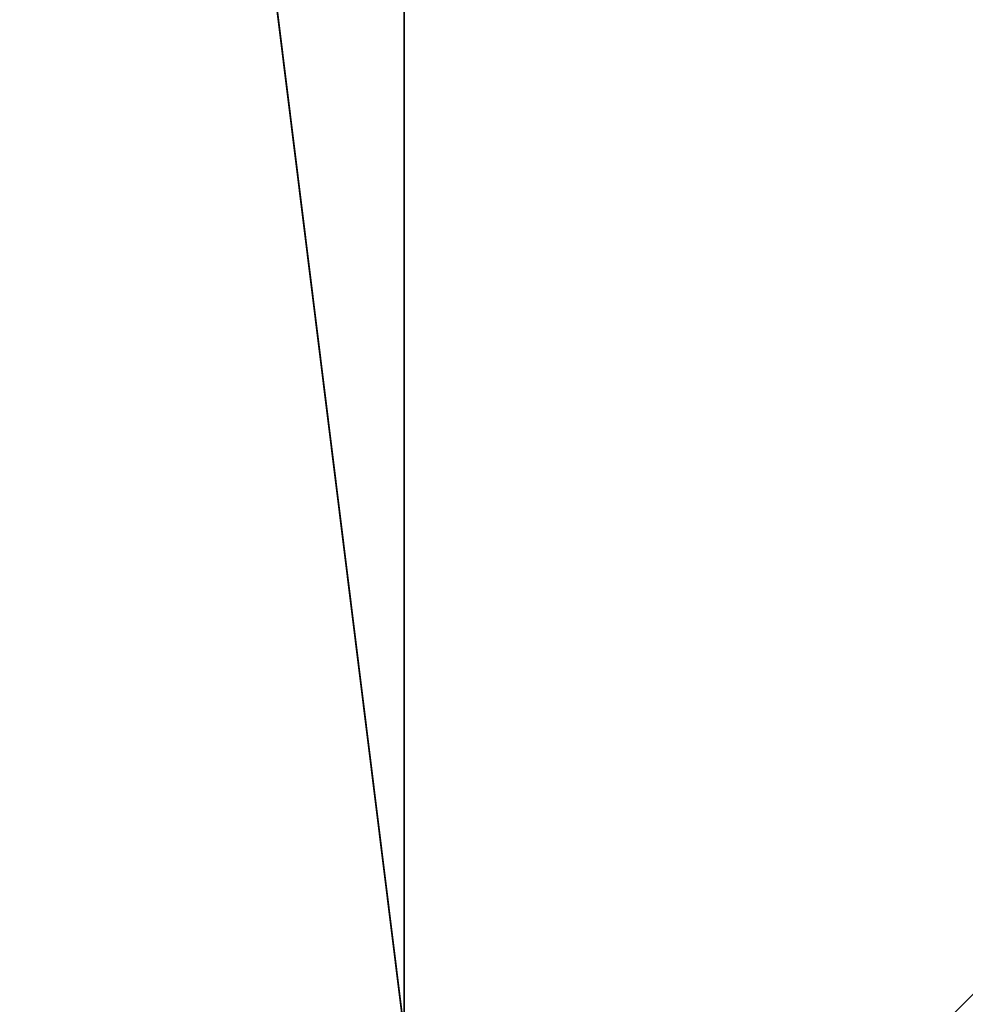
# Model space of a CAD drawing. Header units: centimetres. Extents: x 0.1 to 22.3, y 0.1 to 22.3.
# Tile 139 of 256: x 1.9 to 3.7, y 3.7 to 5.5. Entities that reach past the tile are written whole.
import ezdxf

# ---------------------------------------------------------------- set-up
doc = ezdxf.new("R2010")
doc.units = ezdxf.units.CM
doc.header["$LTSCALE"] = 2.54
doc.layers.get('0').update_dxf_attribs({"true_color": 0xff5454})

# ---------------------------------------------------------------- blocks, each defined once
blk = doc.blocks.new('Kosz na _mieci DELLA.STL')
at = {"color": 0}
for p, q in [((2.6375, 3.6158, 47.35), (0.3375, 22.1158, 47.35)), ((2.6375, 3.6158, 47.35), (0.3375, 22.1158, 47.35)), ((0.6375, 0.6158, 15.75), (21.8375, 21.8158, 15.75)), ((0.6375, 0.6158, 15.75), (21.8375, 21.8158, 15.75)), ((2.6375, 3.6158, 47.35), (2.6375, 18.8158, 47.35)), ((2.6375, 18.8158, 47.25), (2.6375, 3.6158, 47.25)), ((2.6375, 3.6158, 47.35), (2.6375, 18.8158, 47.35)), ((2.6375, 3.6158, 47.35), (2.6375, 18.8158, 47.25)), ((2.6375, 3.6158, 47.35), (2.6375, 18.8158, 47.25)), ((2.6375, 18.8158, 47.25), (2.6375, 3.6158, 47.25))]:
    blk.add_line(p, q, dxfattribs=at)
mesh = blk.add_polyface(dxfattribs=at)
corners = [(2.6375, 3.6158, 47.35), (0.3375, 22.1158, 47.35), (0.3375, 0.3158, 47.35)]
mesh.append_faces([[corners[k] for k in face] for face in [(0, 1, 2)]], dxfattribs={"color": 0})
mesh = blk.add_polyface(dxfattribs=at)
corners = [(2.6375, 18.8158, 47.35), (0.3375, 22.1158, 47.35), (2.6375, 3.6158, 47.35)]
mesh.append_faces([[corners[k] for k in face] for face in [(0, 1, 2)]], dxfattribs={"color": 0})
mesh = blk.add_polyface(dxfattribs=at)
corners = [(2.6375, 18.8158, 47.25), (0.3375, 0.3158, 47.25), (0.3375, 22.1158, 47.25)]
mesh.append_faces([[corners[k] for k in face] for face in [(0, 1, 2)]], dxfattribs={"color": 0})
mesh = blk.add_polyface(dxfattribs=at)
corners = [(21.8375, 0.6158, 15.75), (0.6375, 0.6158, 15.75), (21.8375, 21.8158, 15.75)]
mesh.append_faces([[corners[k] for k in face] for face in [(0, 1, 2)]], dxfattribs={"color": 0})
mesh = blk.add_polyface(dxfattribs=at)
corners = [(21.8375, 21.8158, 15.75), (0.6375, 0.6158, 15.75), (0.6375, 21.8158, 15.75)]
mesh.append_faces([[corners[k] for k in face] for face in [(0, 1, 2)]], dxfattribs={"color": 0})
mesh = blk.add_polyface(dxfattribs=at)
corners = [(21.8375, 0.6158, 15.95), (0.6375, 21.8158, 15.95), (0.6375, 0.6158, 15.95)]
mesh.append_faces([[corners[k] for k in face] for face in [(0, 1, 2)]], dxfattribs={"color": 0})
mesh = blk.add_polyface(dxfattribs=at)
corners = [(21.8375, 21.8158, 15.95), (0.6375, 21.8158, 15.95), (21.8375, 0.6158, 15.95)]
mesh.append_faces([[corners[k] for k in face] for face in [(0, 1, 2)]], dxfattribs={"color": 0})
mesh = blk.add_polyface(dxfattribs=at)
corners = [(2.6375, 3.6158, 47.25), (0.3375, 0.3158, 47.25), (2.6375, 18.8158, 47.25)]
mesh.append_faces([[corners[k] for k in face] for face in [(0, 1, 2)]], dxfattribs={"color": 0})
mesh = blk.add_polyface(dxfattribs=at)
corners = [(2.6375, 18.8158, 47.35), (2.6375, 3.6158, 47.35), (2.6375, 18.8158, 47.25)]
mesh.append_faces([[corners[k] for k in face] for face in [(0, 1, 2)]], dxfattribs={"color": 0})
mesh = blk.add_polyface(dxfattribs=at)
corners = [(2.6375, 18.8158, 47.25), (2.6375, 3.6158, 47.35), (2.6375, 3.6158, 47.25)]
mesh.append_faces([[corners[k] for k in face] for face in [(0, 1, 2)]], dxfattribs={"color": 0})

msp = doc.modelspace()

# ---------------------------------------------------------------- block references
at = {"color": 0}
msp.add_blockref('Kosz na _mieci DELLA.STL', (0, 0), dxfattribs=at)

doc.saveas('drawing.dxf')
